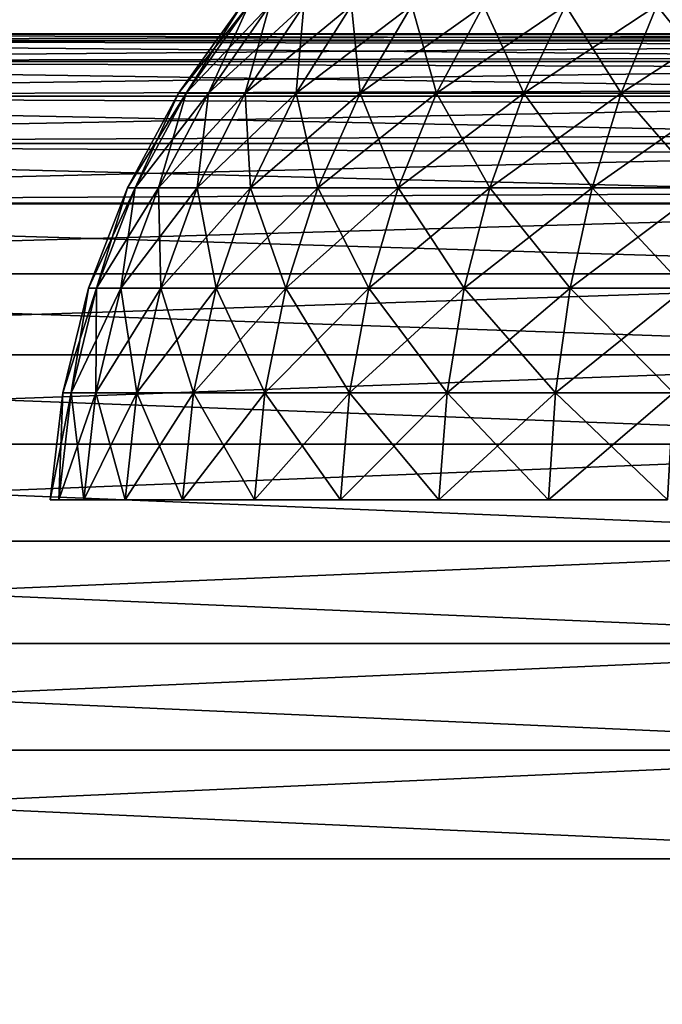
# Model space of a CAD drawing. Header units: millimetres. Extents: x -112 to 112, y -55 to 40.
# Tile 79 of 171: x -17.48 to -15.59, y 35.15 to 38.04. Entities that reach past the tile are written whole.
import ezdxf

# ---------------------------------------------------------------- set-up
doc = ezdxf.new("R2010")
doc.units = ezdxf.units.MM
doc.header["$LTSCALE"] = 52.148148
for name, color, linetype in [('103', 7, 'CONTINUOUS'), ('104', 7, 'CONTINUOUS'), ('52', 7, 'CONTINUOUS'), ('85', 7, 'CONTINUOUS'), ('87', 7, 'CONTINUOUS'), ('92', 7, 'CONTINUOUS'), ('93', 7, 'CONTINUOUS'), ('97', 7, 'CONTINUOUS'), ('98', 7, 'CONTINUOUS')]:
    doc.layers.add(name, color=color, linetype=linetype)

msp = doc.modelspace()

# ---------------------------------------------------------------- linework, layer by layer
at = {"layer": '103', "linetype": 'Continuous'}
for points in [[(-12.8128, 37.9794, -19.8839), (-19.8839, 37.9794, -12.8128), (-19.6576, 38, -12.5865), (-12.8128, 37.9794, -19.8839)], [(-12.5865, 38, -19.6576), (-12.8128, 37.9794, -19.8839), (-19.6576, 38, -12.5865), (-12.5865, 38, -19.6576)], [(-13.0353, 37.9181, -20.1064), (-20.1064, 37.9181, -13.0353), (-19.8839, 37.9794, -12.8128), (-13.0353, 37.9181, -20.1064)], [(-12.8128, 37.9794, -19.8839), (-13.0353, 37.9181, -20.1064), (-19.8839, 37.9794, -12.8128), (-12.8128, 37.9794, -19.8839)], [(-13.2505, 37.8169, -20.3216), (-20.3216, 37.8169, -13.2505), (-20.1064, 37.9181, -13.0353), (-13.2505, 37.8169, -20.3216)], [(-13.0353, 37.9181, -20.1064), (-13.2505, 37.8169, -20.3216), (-20.1064, 37.9181, -13.0353), (-13.0353, 37.9181, -20.1064)], [(-13.4548, 37.6777, -20.5258), (-20.5258, 37.6777, -13.4548), (-20.3216, 37.8169, -13.2505), (-13.4548, 37.6777, -20.5258)], [(-13.2505, 37.8169, -20.3216), (-13.4548, 37.6777, -20.5258), (-20.3216, 37.8169, -13.2505), (-13.2505, 37.8169, -20.3216)], [(-13.6447, 37.5026, -20.7158), (-20.7158, 37.5026, -13.6447), (-20.5258, 37.6777, -13.4548), (-13.6447, 37.5026, -20.7158)], [(-13.4548, 37.6777, -20.5258), (-13.6447, 37.5026, -20.7158), (-20.5258, 37.6777, -13.4548), (-13.4548, 37.6777, -20.5258)], [(-13.8173, 37.2946, -20.8883), (-20.8883, 37.2946, -13.8173), (-20.7158, 37.5026, -13.6447), (-13.8173, 37.2946, -20.8883)], [(-13.6447, 37.5026, -20.7158), (-13.8173, 37.2946, -20.8883), (-20.7158, 37.5026, -13.6447), (-13.6447, 37.5026, -20.7158)], [(-13.9696, 37.057, -21.0406), (-21.0406, 37.057, -13.9696), (-20.8883, 37.2946, -13.8173), (-13.9696, 37.057, -21.0406)], [(-13.8173, 37.2946, -20.8883), (-13.9696, 37.057, -21.0406), (-20.8883, 37.2946, -13.8173), (-13.8173, 37.2946, -20.8883)], [(-14.0991, 36.7938, -21.1702), (-21.1702, 36.7938, -14.0991), (-21.0406, 37.057, -13.9696), (-14.0991, 36.7938, -21.1702)], [(-13.9696, 37.057, -21.0406), (-14.0991, 36.7938, -21.1702), (-21.0406, 37.057, -13.9696), (-13.9696, 37.057, -21.0406)], [(-14.2038, 36.5093, -21.2749), (-21.2749, 36.5093, -14.2038), (-21.1702, 36.7938, -14.0991), (-14.2038, 36.5093, -21.2749)], [(-14.0991, 36.7938, -21.1702), (-14.2038, 36.5093, -21.2749), (-21.1702, 36.7938, -14.0991), (-14.0991, 36.7938, -21.1702)], [(-14.2818, 36.2083, -21.3529), (-21.3529, 36.2083, -14.2818), (-21.2749, 36.5093, -14.2038), (-14.2818, 36.2083, -21.3529)], [(-14.2038, 36.5093, -21.2749), (-14.2818, 36.2083, -21.3529), (-21.2749, 36.5093, -14.2038), (-14.2038, 36.5093, -21.2749)], [(-14.332, 35.8956, -21.4031), (-21.4031, 35.8956, -14.332), (-21.3529, 36.2083, -14.2818), (-14.332, 35.8956, -21.4031)], [(-14.2818, 36.2083, -21.3529), (-14.332, 35.8956, -21.4031), (-21.3529, 36.2083, -14.2818), (-14.2818, 36.2083, -21.3529)], [(-14.3534, 35.5763, -21.4245), (-21.4245, 35.5763, -14.3534), (-21.4031, 35.8956, -14.332), (-14.3534, 35.5763, -21.4245)], [(-14.332, 35.8956, -21.4031), (-14.3534, 35.5763, -21.4245), (-21.4031, 35.8956, -14.332), (-14.332, 35.8956, -21.4031)]]:
    msp.add_3dface(points, dxfattribs=at)
at = {"layer": '104', "linetype": 'Continuous'}
for points in [[(-15.5432, -19.4924, -22.6142), (-22.6142, -19.4924, -15.5432), (-21.4245, 35.5763, -14.3534), (-15.5432, -19.4924, -22.6142)], [(-14.3534, 35.5763, -21.4245), (-15.5432, -19.4924, -22.6142), (-21.4245, 35.5763, -14.3534), (-14.3534, 35.5763, -21.4245)]]:
    msp.add_3dface(points, dxfattribs=at)
at = {"layer": '52', "linetype": 'Continuous'}
for points in [[(-17.0114, 37.8256), (-16.8063, 38.0827, -0.3407), (-16.9894, 37.8256, -0.363), (-17.0114, 37.8256)], [(-16.9894, 37.8256, 0.363), (-16.8269, 38.0827), (-17.0114, 37.8256), (-16.9894, 37.8256, 0.363)], [(-16.8269, 38.0827), (-16.8063, 38.0827, -0.3407), (-17.0114, 37.8256), (-16.8269, 38.0827)], [(-16.8063, 38.0827, -0.3407), (-16.7448, 38.0827, -0.6765), (-16.9894, 37.8256, -0.363), (-16.8063, 38.0827, -0.3407)], [(-16.9239, 37.8256, 0.7207), (-16.8063, 38.0827, 0.3407), (-16.9894, 37.8256, 0.363), (-16.9239, 37.8256, 0.7207)], [(-16.8063, 38.0827, 0.3407), (-16.8269, 38.0827), (-16.9894, 37.8256, 0.363), (-16.8063, 38.0827, 0.3407)], [(-16.9894, 37.8256, -0.363), (-16.7448, 38.0827, -0.6765), (-16.9239, 37.8256, -0.7207), (-16.9894, 37.8256, -0.363)], [(-16.7448, 38.0827, -0.6765), (-16.6432, 38.0827, -1.0024), (-16.9239, 37.8256, -0.7207), (-16.7448, 38.0827, -0.6765)], [(-16.9239, 37.8256, -0.7207), (-16.6432, 38.0827, -1.0024), (-16.8157, 37.8256, -1.0678), (-16.9239, 37.8256, -0.7207)], [(-16.8157, 37.8256, 1.0678), (-16.7448, 38.0827, 0.6765), (-16.9239, 37.8256, 0.7207), (-16.8157, 37.8256, 1.0678)], [(-16.7448, 38.0827, 0.6765), (-16.8063, 38.0827, 0.3407), (-16.9239, 37.8256, 0.7207), (-16.7448, 38.0827, 0.6765)], [(-16.6432, 38.0827, -1.0024), (-16.5031, 38.0827, -1.3137), (-16.8157, 37.8256, -1.0678), (-16.6432, 38.0827, -1.0024)], [(-16.6664, 37.8256, 1.3995), (-16.6432, 38.0827, 1.0024), (-16.8157, 37.8256, 1.0678), (-16.6664, 37.8256, 1.3995)], [(-16.6432, 38.0827, 1.0024), (-16.7448, 38.0827, 0.6765), (-16.8157, 37.8256, 1.0678), (-16.6432, 38.0827, 1.0024)], [(-16.8157, 37.8256, -1.0678), (-16.5031, 38.0827, -1.3137), (-16.6664, 37.8256, -1.3995), (-16.8157, 37.8256, -1.0678)], [(-16.5031, 38.0827, -1.3137), (-16.3265, 38.0827, -1.6059), (-16.6664, 37.8256, -1.3995), (-16.5031, 38.0827, -1.3137)], [(-16.4783, 37.8256, 1.7107), (-16.5031, 38.0827, 1.3137), (-16.6664, 37.8256, 1.3995), (-16.4783, 37.8256, 1.7107)], [(-16.5031, 38.0827, 1.3137), (-16.6432, 38.0827, 1.0024), (-16.6664, 37.8256, 1.3995), (-16.5031, 38.0827, 1.3137)], [(-16.6664, 37.8256, -1.3995), (-16.3265, 38.0827, -1.6059), (-16.4783, 37.8256, -1.7107), (-16.6664, 37.8256, -1.3995)], [(-16.3265, 38.0827, 1.6059), (-16.5031, 38.0827, 1.3137), (-16.4783, 37.8256, 1.7107), (-16.3265, 38.0827, 1.6059)], [(-16.254, 37.8256, 1.9969), (-16.3265, 38.0827, 1.6059), (-16.4783, 37.8256, 1.7107), (-16.254, 37.8256, 1.9969)], [(-16.3265, 38.0827, -1.6059), (-16.116, 38.0827, -1.8746), (-16.4783, 37.8256, -1.7107), (-16.3265, 38.0827, -1.6059)], [(-16.4783, 37.8256, -1.7107), (-16.116, 38.0827, -1.8746), (-16.254, 37.8256, -1.9969), (-16.4783, 37.8256, -1.7107)], [(-16.116, 38.0827, 1.8746), (-16.3265, 38.0827, 1.6059), (-16.254, 37.8256, 1.9969), (-16.116, 38.0827, 1.8746)], [(-15.9969, 37.8256, 2.254), (-16.116, 38.0827, 1.8746), (-16.254, 37.8256, 1.9969), (-15.9969, 37.8256, 2.254)], [(-16.116, 38.0827, -1.8746), (-15.8746, 38.0827, -2.116), (-16.254, 37.8256, -1.9969), (-16.116, 38.0827, -1.8746)], [(-16.254, 37.8256, -1.9969), (-15.8746, 38.0827, -2.116), (-15.9969, 37.8256, -2.254), (-16.254, 37.8256, -1.9969)], [(-15.8746, 38.0827, 2.116), (-16.116, 38.0827, 1.8746), (-15.9969, 37.8256, 2.254), (-15.8746, 38.0827, 2.116)], [(-15.7107, 37.8256, 2.4783), (-15.8746, 38.0827, 2.116), (-15.9969, 37.8256, 2.254), (-15.7107, 37.8256, 2.4783)], [(-15.8746, 38.0827, -2.116), (-15.6059, 38.0827, -2.3265), (-15.9969, 37.8256, -2.254), (-15.8746, 38.0827, -2.116)], [(-15.9969, 37.8256, -2.254), (-15.6059, 38.0827, -2.3265), (-15.7107, 37.8256, -2.4783), (-15.9969, 37.8256, -2.254)], [(-15.6059, 38.0827, 2.3265), (-15.8746, 38.0827, 2.116), (-15.7107, 37.8256, 2.4783), (-15.6059, 38.0827, 2.3265)], [(-15.3995, 37.8256, 2.6664), (-15.6059, 38.0827, 2.3265), (-15.7107, 37.8256, 2.4783), (-15.3995, 37.8256, 2.6664)], [(-15.7107, 37.8256, -2.4783), (-15.3137, 38.0827, -2.5031), (-15.3995, 37.8256, -2.6664), (-15.7107, 37.8256, -2.4783)], [(-15.6059, 38.0827, -2.3265), (-15.3137, 38.0827, -2.5031), (-15.7107, 37.8256, -2.4783), (-15.6059, 38.0827, -2.3265)], [(-15.3137, 38.0827, 2.5031), (-15.6059, 38.0827, 2.3265), (-15.3995, 37.8256, 2.6664), (-15.3137, 38.0827, 2.5031)], [(-17.1618, 37.5472), (-16.9894, 37.8256, -0.363), (-17.1388, 37.5472, -0.3811), (-17.1618, 37.5472)], [(-17.1388, 37.5472, 0.3811), (-17.0114, 37.8256), (-17.1618, 37.5472), (-17.1388, 37.5472, 0.3811)], [(-17.0114, 37.8256), (-16.9894, 37.8256, -0.363), (-17.1618, 37.5472), (-17.0114, 37.8256)], [(-17.1388, 37.5472, -0.3811), (-16.9239, 37.8256, -0.7207), (-17.07, 37.5472, -0.7567), (-17.1388, 37.5472, -0.3811)], [(-16.9894, 37.8256, -0.363), (-16.9239, 37.8256, -0.7207), (-17.1388, 37.5472, -0.3811), (-16.9894, 37.8256, -0.363)], [(-17.07, 37.5472, 0.7567), (-16.9894, 37.8256, 0.363), (-17.1388, 37.5472, 0.3811), (-17.07, 37.5472, 0.7567)], [(-16.9894, 37.8256, 0.363), (-17.0114, 37.8256), (-17.1388, 37.5472, 0.3811), (-16.9894, 37.8256, 0.363)], [(-17.07, 37.5472, -0.7567), (-16.8157, 37.8256, -1.0678), (-16.9564, 37.5472, -1.1212), (-17.07, 37.5472, -0.7567)], [(-16.9239, 37.8256, -0.7207), (-16.8157, 37.8256, -1.0678), (-17.07, 37.5472, -0.7567), (-16.9239, 37.8256, -0.7207)], [(-16.9564, 37.5472, 1.1212), (-16.9239, 37.8256, 0.7207), (-17.07, 37.5472, 0.7567), (-16.9564, 37.5472, 1.1212)], [(-16.9239, 37.8256, 0.7207), (-16.9894, 37.8256, 0.363), (-17.07, 37.5472, 0.7567), (-16.9239, 37.8256, 0.7207)], [(-16.9564, 37.5472, -1.1212), (-16.6664, 37.8256, -1.3995), (-16.7997, 37.5472, -1.4694), (-16.9564, 37.5472, -1.1212)], [(-16.8157, 37.8256, -1.0678), (-16.6664, 37.8256, -1.3995), (-16.9564, 37.5472, -1.1212), (-16.8157, 37.8256, -1.0678)], [(-16.7997, 37.5472, 1.4694), (-16.8157, 37.8256, 1.0678), (-16.9564, 37.5472, 1.1212), (-16.7997, 37.5472, 1.4694)], [(-16.8157, 37.8256, 1.0678), (-16.9239, 37.8256, 0.7207), (-16.9564, 37.5472, 1.1212), (-16.8157, 37.8256, 1.0678)], [(-16.6664, 37.8256, 1.3995), (-16.8157, 37.8256, 1.0678), (-16.7997, 37.5472, 1.4694), (-16.6664, 37.8256, 1.3995)], [(-16.6021, 37.5472, 1.7961), (-16.6664, 37.8256, 1.3995), (-16.7997, 37.5472, 1.4694), (-16.6021, 37.5472, 1.7961)], [(-16.7997, 37.5472, -1.4694), (-16.4783, 37.8256, -1.7107), (-16.6021, 37.5472, -1.7961), (-16.7997, 37.5472, -1.4694)], [(-16.6664, 37.8256, -1.3995), (-16.4783, 37.8256, -1.7107), (-16.7997, 37.5472, -1.4694), (-16.6664, 37.8256, -1.3995)], [(-16.4783, 37.8256, 1.7107), (-16.6664, 37.8256, 1.3995), (-16.6021, 37.5472, 1.7961), (-16.4783, 37.8256, 1.7107)], [(-16.3667, 37.5472, 2.0967), (-16.4783, 37.8256, 1.7107), (-16.6021, 37.5472, 1.7961), (-16.3667, 37.5472, 2.0967)], [(-16.4783, 37.8256, -1.7107), (-16.254, 37.8256, -1.9969), (-16.6021, 37.5472, -1.7961), (-16.4783, 37.8256, -1.7107)], [(-16.6021, 37.5472, -1.7961), (-16.254, 37.8256, -1.9969), (-16.3667, 37.5472, -2.0967), (-16.6021, 37.5472, -1.7961)], [(-16.254, 37.8256, 1.9969), (-16.4783, 37.8256, 1.7107), (-16.3667, 37.5472, 2.0967), (-16.254, 37.8256, 1.9969)], [(-16.0967, 37.5472, 2.3667), (-16.254, 37.8256, 1.9969), (-16.3667, 37.5472, 2.0967), (-16.0967, 37.5472, 2.3667)], [(-16.254, 37.8256, -1.9969), (-15.9969, 37.8256, -2.254), (-16.3667, 37.5472, -2.0967), (-16.254, 37.8256, -1.9969)], [(-16.3667, 37.5472, -2.0967), (-15.9969, 37.8256, -2.254), (-16.0967, 37.5472, -2.3667), (-16.3667, 37.5472, -2.0967)], [(-15.9969, 37.8256, 2.254), (-16.254, 37.8256, 1.9969), (-16.0967, 37.5472, 2.3667), (-15.9969, 37.8256, 2.254)], [(-15.7961, 37.5472, 2.6021), (-15.9969, 37.8256, 2.254), (-16.0967, 37.5472, 2.3667), (-15.7961, 37.5472, 2.6021)], [(-16.0967, 37.5472, -2.3667), (-15.7107, 37.8256, -2.4783), (-15.7961, 37.5472, -2.6021), (-16.0967, 37.5472, -2.3667)], [(-15.9969, 37.8256, -2.254), (-15.7107, 37.8256, -2.4783), (-16.0967, 37.5472, -2.3667), (-15.9969, 37.8256, -2.254)], [(-15.7107, 37.8256, 2.4783), (-15.9969, 37.8256, 2.254), (-15.7961, 37.5472, 2.6021), (-15.7107, 37.8256, 2.4783)], [(-15.4694, 37.5472, 2.7997), (-15.7107, 37.8256, 2.4783), (-15.7961, 37.5472, 2.6021), (-15.4694, 37.5472, 2.7997)], [(-15.7961, 37.5472, -2.6021), (-15.3995, 37.8256, -2.6664), (-15.4694, 37.5472, -2.7997), (-15.7961, 37.5472, -2.6021)], [(-15.7107, 37.8256, -2.4783), (-15.3995, 37.8256, -2.6664), (-15.7961, 37.5472, -2.6021), (-15.7107, 37.8256, -2.4783)], [(-15.3995, 37.8256, 2.6664), (-15.7107, 37.8256, 2.4783), (-15.4694, 37.5472, 2.7997), (-15.3995, 37.8256, 2.6664)], [(-17.2521, 37.2521, 0.3949), (-17.1618, 37.5472), (-17.276, 37.2521), (-17.2521, 37.2521, 0.3949)], [(-17.1618, 37.5472), (-17.1388, 37.5472, -0.3811), (-17.276, 37.2521), (-17.1618, 37.5472)], [(-17.276, 37.2521), (-17.1388, 37.5472, -0.3811), (-17.2521, 37.2521, -0.3949), (-17.276, 37.2521)], [(-17.1808, 37.2521, 0.784), (-17.1388, 37.5472, 0.3811), (-17.2521, 37.2521, 0.3949), (-17.1808, 37.2521, 0.784)], [(-17.1388, 37.5472, 0.3811), (-17.1618, 37.5472), (-17.2521, 37.2521, 0.3949), (-17.1388, 37.5472, 0.3811)], [(-17.1388, 37.5472, -0.3811), (-17.07, 37.5472, -0.7567), (-17.2521, 37.2521, -0.3949), (-17.1388, 37.5472, -0.3811)], [(-17.2521, 37.2521, -0.3949), (-17.07, 37.5472, -0.7567), (-17.1808, 37.2521, -0.784), (-17.2521, 37.2521, -0.3949)], [(-17.0631, 37.2521, 1.1617), (-17.07, 37.5472, 0.7567), (-17.1808, 37.2521, 0.784), (-17.0631, 37.2521, 1.1617)], [(-17.07, 37.5472, 0.7567), (-17.1388, 37.5472, 0.3811), (-17.1808, 37.2521, 0.784), (-17.07, 37.5472, 0.7567)], [(-17.1808, 37.2521, -0.784), (-16.9564, 37.5472, -1.1212), (-17.0631, 37.2521, -1.1617), (-17.1808, 37.2521, -0.784)], [(-17.07, 37.5472, -0.7567), (-16.9564, 37.5472, -1.1212), (-17.1808, 37.2521, -0.784), (-17.07, 37.5472, -0.7567)], [(-16.9564, 37.5472, 1.1212), (-17.07, 37.5472, 0.7567), (-17.0631, 37.2521, 1.1617), (-16.9564, 37.5472, 1.1212)], [(-16.9007, 37.2521, 1.5224), (-16.9564, 37.5472, 1.1212), (-17.0631, 37.2521, 1.1617), (-16.9007, 37.2521, 1.5224)], [(-17.0631, 37.2521, -1.1617), (-16.7997, 37.5472, -1.4694), (-16.9007, 37.2521, -1.5224), (-17.0631, 37.2521, -1.1617)], [(-16.9564, 37.5472, -1.1212), (-16.7997, 37.5472, -1.4694), (-17.0631, 37.2521, -1.1617), (-16.9564, 37.5472, -1.1212)], [(-16.7997, 37.5472, 1.4694), (-16.9564, 37.5472, 1.1212), (-16.9007, 37.2521, 1.5224), (-16.7997, 37.5472, 1.4694)], [(-16.6961, 37.2521, 1.861), (-16.7997, 37.5472, 1.4694), (-16.9007, 37.2521, 1.5224), (-16.6961, 37.2521, 1.861)], [(-16.9007, 37.2521, -1.5224), (-16.6021, 37.5472, -1.7961), (-16.6961, 37.2521, -1.861), (-16.9007, 37.2521, -1.5224)], [(-16.7997, 37.5472, -1.4694), (-16.6021, 37.5472, -1.7961), (-16.9007, 37.2521, -1.5224), (-16.7997, 37.5472, -1.4694)], [(-16.6021, 37.5472, 1.7961), (-16.7997, 37.5472, 1.4694), (-16.6961, 37.2521, 1.861), (-16.6021, 37.5472, 1.7961)], [(-16.4521, 37.2521, 2.1724), (-16.6021, 37.5472, 1.7961), (-16.6961, 37.2521, 1.861), (-16.4521, 37.2521, 2.1724)], [(-16.6961, 37.2521, -1.861), (-16.3667, 37.5472, -2.0967), (-16.4521, 37.2521, -2.1724), (-16.6961, 37.2521, -1.861)], [(-16.6021, 37.5472, -1.7961), (-16.3667, 37.5472, -2.0967), (-16.6961, 37.2521, -1.861), (-16.6021, 37.5472, -1.7961)], [(-16.3667, 37.5472, 2.0967), (-16.6021, 37.5472, 1.7961), (-16.4521, 37.2521, 2.1724), (-16.3667, 37.5472, 2.0967)], [(-16.1724, 37.2521, 2.4521), (-16.3667, 37.5472, 2.0967), (-16.4521, 37.2521, 2.1724), (-16.1724, 37.2521, 2.4521)], [(-16.4521, 37.2521, -2.1724), (-16.0967, 37.5472, -2.3667), (-16.1724, 37.2521, -2.4521), (-16.4521, 37.2521, -2.1724)], [(-16.3667, 37.5472, -2.0967), (-16.0967, 37.5472, -2.3667), (-16.4521, 37.2521, -2.1724), (-16.3667, 37.5472, -2.0967)], [(-16.0967, 37.5472, 2.3667), (-16.3667, 37.5472, 2.0967), (-16.1724, 37.2521, 2.4521), (-16.0967, 37.5472, 2.3667)], [(-15.861, 37.2521, 2.6961), (-16.0967, 37.5472, 2.3667), (-16.1724, 37.2521, 2.4521), (-15.861, 37.2521, 2.6961)], [(-16.1724, 37.2521, -2.4521), (-15.7961, 37.5472, -2.6021), (-15.861, 37.2521, -2.6961), (-16.1724, 37.2521, -2.4521)], [(-16.0967, 37.5472, -2.3667), (-15.7961, 37.5472, -2.6021), (-16.1724, 37.2521, -2.4521), (-16.0967, 37.5472, -2.3667)], [(-15.7961, 37.5472, 2.6021), (-16.0967, 37.5472, 2.3667), (-15.861, 37.2521, 2.6961), (-15.7961, 37.5472, 2.6021)], [(-15.5224, 37.2521, 2.9007), (-15.7961, 37.5472, 2.6021), (-15.861, 37.2521, 2.6961), (-15.5224, 37.2521, 2.9007)], [(-15.861, 37.2521, -2.6961), (-15.4694, 37.5472, -2.7997), (-15.5224, 37.2521, -2.9007), (-15.861, 37.2521, -2.6961)], [(-15.7961, 37.5472, -2.6021), (-15.4694, 37.5472, -2.7997), (-15.861, 37.2521, -2.6961), (-15.7961, 37.5472, -2.6021)], [(-15.4694, 37.5472, 2.7997), (-15.7961, 37.5472, 2.6021), (-15.5224, 37.2521, 2.9007), (-15.4694, 37.5472, 2.7997)], [(-17.3519, 36.9449), (-17.2521, 37.2521, -0.3949), (-17.3274, 36.9449, -0.404), (-17.3519, 36.9449)], [(-17.3274, 36.9449, 0.404), (-17.276, 37.2521), (-17.3519, 36.9449), (-17.3274, 36.9449, 0.404)], [(-17.276, 37.2521), (-17.2521, 37.2521, -0.3949), (-17.3519, 36.9449), (-17.276, 37.2521)], [(-17.3274, 36.9449, -0.404), (-17.1808, 37.2521, -0.784), (-17.2545, 36.9449, -0.8022), (-17.3274, 36.9449, -0.404)], [(-17.2521, 37.2521, -0.3949), (-17.1808, 37.2521, -0.784), (-17.3274, 36.9449, -0.404), (-17.2521, 37.2521, -0.3949)], [(-17.2545, 36.9449, 0.8022), (-17.2521, 37.2521, 0.3949), (-17.3274, 36.9449, 0.404), (-17.2545, 36.9449, 0.8022)], [(-17.2521, 37.2521, 0.3949), (-17.276, 37.2521), (-17.3274, 36.9449, 0.404), (-17.2521, 37.2521, 0.3949)], [(-17.2545, 36.9449, -0.8022), (-17.0631, 37.2521, -1.1617), (-17.134, 36.9449, -1.1886), (-17.2545, 36.9449, -0.8022)], [(-17.1808, 37.2521, -0.784), (-17.0631, 37.2521, -1.1617), (-17.2545, 36.9449, -0.8022), (-17.1808, 37.2521, -0.784)], [(-17.134, 36.9449, 1.1886), (-17.1808, 37.2521, 0.784), (-17.2545, 36.9449, 0.8022), (-17.134, 36.9449, 1.1886)], [(-17.1808, 37.2521, 0.784), (-17.2521, 37.2521, 0.3949), (-17.2545, 36.9449, 0.8022), (-17.1808, 37.2521, 0.784)], [(-17.0631, 37.2521, 1.1617), (-17.1808, 37.2521, 0.784), (-17.134, 36.9449, 1.1886), (-17.0631, 37.2521, 1.1617)], [(-17.134, 36.9449, -1.1886), (-16.9007, 37.2521, -1.5224), (-16.9679, 36.9449, -1.5577), (-17.134, 36.9449, -1.1886)], [(-17.0631, 37.2521, -1.1617), (-16.9007, 37.2521, -1.5224), (-17.134, 36.9449, -1.1886), (-17.0631, 37.2521, -1.1617)], [(-16.9679, 36.9449, 1.5577), (-17.0631, 37.2521, 1.1617), (-17.134, 36.9449, 1.1886), (-16.9679, 36.9449, 1.5577)], [(-16.9007, 37.2521, 1.5224), (-17.0631, 37.2521, 1.1617), (-16.9679, 36.9449, 1.5577), (-16.9007, 37.2521, 1.5224)], [(-16.9679, 36.9449, -1.5577), (-16.6961, 37.2521, -1.861), (-16.7585, 36.9449, -1.9041), (-16.9679, 36.9449, -1.5577)], [(-16.9007, 37.2521, -1.5224), (-16.6961, 37.2521, -1.861), (-16.9679, 36.9449, -1.5577), (-16.9007, 37.2521, -1.5224)], [(-16.7585, 36.9449, 1.9041), (-16.9007, 37.2521, 1.5224), (-16.9679, 36.9449, 1.5577), (-16.7585, 36.9449, 1.9041)], [(-16.6961, 37.2521, 1.861), (-16.9007, 37.2521, 1.5224), (-16.7585, 36.9449, 1.9041), (-16.6961, 37.2521, 1.861)], [(-16.7585, 36.9449, -1.9041), (-16.4521, 37.2521, -2.1724), (-16.5089, 36.9449, -2.2227), (-16.7585, 36.9449, -1.9041)], [(-16.6961, 37.2521, -1.861), (-16.4521, 37.2521, -2.1724), (-16.7585, 36.9449, -1.9041), (-16.6961, 37.2521, -1.861)], [(-16.5089, 36.9449, 2.2227), (-16.6961, 37.2521, 1.861), (-16.7585, 36.9449, 1.9041), (-16.5089, 36.9449, 2.2227)], [(-16.4521, 37.2521, 2.1724), (-16.6961, 37.2521, 1.861), (-16.5089, 36.9449, 2.2227), (-16.4521, 37.2521, 2.1724)], [(-16.5089, 36.9449, -2.2227), (-16.1724, 37.2521, -2.4521), (-16.2227, 36.9449, -2.5089), (-16.5089, 36.9449, -2.2227)], [(-16.4521, 37.2521, -2.1724), (-16.1724, 37.2521, -2.4521), (-16.5089, 36.9449, -2.2227), (-16.4521, 37.2521, -2.1724)], [(-16.2227, 36.9449, 2.5089), (-16.4521, 37.2521, 2.1724), (-16.5089, 36.9449, 2.2227), (-16.2227, 36.9449, 2.5089)], [(-16.1724, 37.2521, 2.4521), (-16.4521, 37.2521, 2.1724), (-16.2227, 36.9449, 2.5089), (-16.1724, 37.2521, 2.4521)], [(-16.2227, 36.9449, -2.5089), (-15.861, 37.2521, -2.6961), (-15.9041, 36.9449, -2.7585), (-16.2227, 36.9449, -2.5089)], [(-16.1724, 37.2521, -2.4521), (-15.861, 37.2521, -2.6961), (-16.2227, 36.9449, -2.5089), (-16.1724, 37.2521, -2.4521)], [(-15.9041, 36.9449, 2.7585), (-16.1724, 37.2521, 2.4521), (-16.2227, 36.9449, 2.5089), (-15.9041, 36.9449, 2.7585)], [(-15.861, 37.2521, 2.6961), (-16.1724, 37.2521, 2.4521), (-15.9041, 36.9449, 2.7585), (-15.861, 37.2521, 2.6961)], [(-15.9041, 36.9449, -2.7585), (-15.5224, 37.2521, -2.9007), (-15.5577, 36.9449, -2.9679), (-15.9041, 36.9449, -2.7585)], [(-15.861, 37.2521, -2.6961), (-15.5224, 37.2521, -2.9007), (-15.9041, 36.9449, -2.7585), (-15.861, 37.2521, -2.6961)], [(-15.5577, 36.9449, 2.9679), (-15.861, 37.2521, 2.6961), (-15.9041, 36.9449, 2.7585), (-15.5577, 36.9449, 2.9679)], [(-15.5224, 37.2521, 2.9007), (-15.861, 37.2521, 2.6961), (-15.5577, 36.9449, 2.9679), (-15.5224, 37.2521, 2.9007)], [(-17.3883, 36.6308, 0), (-17.3274, 36.9449, -0.404), (-17.3636, 36.6308, -0.4084), (-17.3883, 36.6308, 0)], [(-17.3636, 36.6308, 0.4084), (-17.3519, 36.9449), (-17.3883, 36.6308, 0), (-17.3636, 36.6308, 0.4084)], [(-17.3519, 36.9449), (-17.3274, 36.9449, -0.404), (-17.3883, 36.6308, 0), (-17.3519, 36.9449)], [(-17.3636, 36.6308, -0.4084), (-17.2545, 36.9449, -0.8022), (-17.2899, 36.6308, -0.8109), (-17.3636, 36.6308, -0.4084)], [(-17.3274, 36.9449, -0.404), (-17.2545, 36.9449, -0.8022), (-17.3636, 36.6308, -0.4084), (-17.3274, 36.9449, -0.404)], [(-17.2899, 36.6308, 0.8109), (-17.3274, 36.9449, 0.404), (-17.3636, 36.6308, 0.4084), (-17.2899, 36.6308, 0.8109)], [(-17.3274, 36.9449, 0.404), (-17.3519, 36.9449), (-17.3636, 36.6308, 0.4084), (-17.3274, 36.9449, 0.404)], [(-17.2545, 36.9449, 0.8022), (-17.3274, 36.9449, 0.404), (-17.2899, 36.6308, 0.8109), (-17.2545, 36.9449, 0.8022)], [(-17.2899, 36.6308, -0.8109), (-17.134, 36.9449, -1.1886), (-17.1681, 36.6308, -1.2015), (-17.2899, 36.6308, -0.8109)], [(-17.2545, 36.9449, -0.8022), (-17.134, 36.9449, -1.1886), (-17.2899, 36.6308, -0.8109), (-17.2545, 36.9449, -0.8022)], [(-17.1681, 36.6308, 1.2015), (-17.2545, 36.9449, 0.8022), (-17.2899, 36.6308, 0.8109), (-17.1681, 36.6308, 1.2015)], [(-17.134, 36.9449, 1.1886), (-17.2545, 36.9449, 0.8022), (-17.1681, 36.6308, 1.2015), (-17.134, 36.9449, 1.1886)], [(-17.1681, 36.6308, -1.2015), (-16.9679, 36.9449, -1.5577), (-17.0002, 36.6308, -1.5746), (-17.1681, 36.6308, -1.2015)], [(-17.134, 36.9449, -1.1886), (-16.9679, 36.9449, -1.5577), (-17.1681, 36.6308, -1.2015), (-17.134, 36.9449, -1.1886)], [(-17.0002, 36.6308, 1.5746), (-17.134, 36.9449, 1.1886), (-17.1681, 36.6308, 1.2015), (-17.0002, 36.6308, 1.5746)], [(-16.9679, 36.9449, 1.5577), (-17.134, 36.9449, 1.1886), (-17.0002, 36.6308, 1.5746), (-16.9679, 36.9449, 1.5577)], [(-17.0002, 36.6308, -1.5746), (-16.7585, 36.9449, -1.9041), (-16.7885, 36.6308, -1.9248), (-17.0002, 36.6308, -1.5746)], [(-16.9679, 36.9449, -1.5577), (-16.7585, 36.9449, -1.9041), (-17.0002, 36.6308, -1.5746), (-16.9679, 36.9449, -1.5577)], [(-16.7885, 36.6308, 1.9248), (-16.9679, 36.9449, 1.5577), (-17.0002, 36.6308, 1.5746), (-16.7885, 36.6308, 1.9248)], [(-16.7585, 36.9449, 1.9041), (-16.9679, 36.9449, 1.5577), (-16.7885, 36.6308, 1.9248), (-16.7585, 36.9449, 1.9041)], [(-16.7585, 36.9449, -1.9041), (-16.5089, 36.9449, -2.2227), (-16.7885, 36.6308, -1.9248), (-16.7585, 36.9449, -1.9041)], [(-16.7885, 36.6308, -1.9248), (-16.5089, 36.9449, -2.2227), (-16.5362, 36.6308, -2.2469), (-16.7885, 36.6308, -1.9248)], [(-16.5362, 36.6308, 2.2469), (-16.7585, 36.9449, 1.9041), (-16.7885, 36.6308, 1.9248), (-16.5362, 36.6308, 2.2469)], [(-16.5089, 36.9449, 2.2227), (-16.7585, 36.9449, 1.9041), (-16.5362, 36.6308, 2.2469), (-16.5089, 36.9449, 2.2227)], [(-16.5089, 36.9449, -2.2227), (-16.2227, 36.9449, -2.5089), (-16.5362, 36.6308, -2.2469), (-16.5089, 36.9449, -2.2227)], [(-16.5362, 36.6308, -2.2469), (-16.2227, 36.9449, -2.5089), (-16.2469, 36.6308, -2.5362), (-16.5362, 36.6308, -2.2469)], [(-16.2469, 36.6308, 2.5362), (-16.5089, 36.9449, 2.2227), (-16.5362, 36.6308, 2.2469), (-16.2469, 36.6308, 2.5362)], [(-16.2227, 36.9449, 2.5089), (-16.5089, 36.9449, 2.2227), (-16.2469, 36.6308, 2.5362), (-16.2227, 36.9449, 2.5089)], [(-16.2469, 36.6308, -2.5362), (-15.9041, 36.9449, -2.7585), (-15.9248, 36.6308, -2.7885), (-16.2469, 36.6308, -2.5362)], [(-16.2227, 36.9449, -2.5089), (-15.9041, 36.9449, -2.7585), (-16.2469, 36.6308, -2.5362), (-16.2227, 36.9449, -2.5089)], [(-15.9248, 36.6308, 2.7885), (-16.2227, 36.9449, 2.5089), (-16.2469, 36.6308, 2.5362), (-15.9248, 36.6308, 2.7885)], [(-15.9041, 36.9449, 2.7585), (-16.2227, 36.9449, 2.5089), (-15.9248, 36.6308, 2.7885), (-15.9041, 36.9449, 2.7585)], [(-15.9248, 36.6308, -2.7885), (-15.5577, 36.9449, -2.9679), (-15.5746, 36.6308, -3.0002), (-15.9248, 36.6308, -2.7885)], [(-15.9041, 36.9449, -2.7585), (-15.5577, 36.9449, -2.9679), (-15.9248, 36.6308, -2.7885), (-15.9041, 36.9449, -2.7585)], [(-15.5746, 36.6308, 3.0002), (-15.9041, 36.9449, 2.7585), (-15.9248, 36.6308, 2.7885), (-15.5746, 36.6308, 3.0002)], [(-15.5577, 36.9449, 2.9679), (-15.9041, 36.9449, 2.7585), (-15.5746, 36.6308, 3.0002), (-15.5577, 36.9449, 2.9679)]]:
    msp.add_3dface(points, dxfattribs=at)
at = {"layer": '85', "linetype": 'Continuous'}
for points in [[(-19.6576, 38, 12.5865), (12.8128, 37.9794, -19.8839), (-19.8839, 37.9794, 12.8128), (-19.6576, 38, 12.5865)], [(12.5865, 38, -19.6576), (12.8128, 37.9794, -19.8839), (-19.6576, 38, 12.5865), (12.5865, 38, -19.6576)], [(-19.8839, 37.9794, 12.8128), (13.0353, 37.9181, -20.1064), (-20.1064, 37.9181, 13.0353), (-19.8839, 37.9794, 12.8128)], [(12.8128, 37.9794, -19.8839), (13.0353, 37.9181, -20.1064), (-19.8839, 37.9794, 12.8128), (12.8128, 37.9794, -19.8839)], [(-20.1064, 37.9181, 13.0353), (13.2505, 37.8169, -20.3216), (-20.3216, 37.8169, 13.2505), (-20.1064, 37.9181, 13.0353)], [(13.0353, 37.9181, -20.1064), (13.2505, 37.8169, -20.3216), (-20.1064, 37.9181, 13.0353), (13.0353, 37.9181, -20.1064)], [(-20.3216, 37.8169, 13.2505), (13.4548, 37.6777, -20.5258), (-20.5258, 37.6777, 13.4548), (-20.3216, 37.8169, 13.2505)], [(13.2505, 37.8169, -20.3216), (13.4548, 37.6777, -20.5258), (-20.3216, 37.8169, 13.2505), (13.2505, 37.8169, -20.3216)], [(-20.5258, 37.6777, 13.4548), (13.6447, 37.5026, -20.7158), (-20.7158, 37.5026, 13.6447), (-20.5258, 37.6777, 13.4548)], [(13.4548, 37.6777, -20.5258), (13.6447, 37.5026, -20.7158), (-20.5258, 37.6777, 13.4548), (13.4548, 37.6777, -20.5258)], [(-19.6576, 37.5, 12.5865), (-20.7158, 37.5026, 13.6447), (12.5865, 37.5, -19.6576), (-19.6576, 37.5, 12.5865)], [(-20.7158, 37.5026, 13.6447), (13.6447, 37.5026, -20.7158), (12.5865, 37.5, -19.6576), (-20.7158, 37.5026, 13.6447)]]:
    msp.add_3dface(points, dxfattribs=at)
at = {"layer": '87', "linetype": 'Continuous'}
for points in [[(-13.9688, 38, 13.6568), (-19.6576, 38, 12.5865), (-13.8239, 38, 13.8239), (-13.9688, 38, 13.6568)], [(-14.0883, 38, 13.4707), (-19.6576, 38, 12.5865), (-13.9688, 38, 13.6568), (-14.0883, 38, 13.4707)], [(-14.1802, 38, 13.2696), (-19.6576, 38, 12.5865), (-14.0883, 38, 13.4707), (-14.1802, 38, 13.2696)], [(-14.2425, 38, 13.0574), (-19.6576, 38, 12.5865), (-14.1802, 38, 13.2696), (-14.2425, 38, 13.0574)], [(-14.274, 38, 12.8385), (-19.6576, 38, 12.5865), (-14.2425, 38, 13.0574), (-14.274, 38, 12.8385)], [(-14.274, 38, 12.6173), (-19.6576, 38, 12.5865), (-14.274, 38, 12.8385), (-14.274, 38, 12.6173)], [(-14.2425, 38, 12.3985), (-19.6576, 38, 12.5865), (-14.274, 38, 12.6173), (-14.2425, 38, 12.3985)], [(-14.1802, 38, 12.1862), (-19.6576, 38, 12.5865), (-14.2425, 38, 12.3985), (-14.1802, 38, 12.1862)], [(-14.0883, 38, 11.9851), (-19.6576, 38, 12.5865), (-14.1802, 38, 12.1862), (-14.0883, 38, 11.9851)], [(-13.9688, 38, 11.799), (-19.6576, 38, 12.5865), (-14.0883, 38, 11.9851), (-13.9688, 38, 11.799)], [(-13.8239, 38, 11.6319), (-19.6576, 38, 12.5865), (-13.9688, 38, 11.799), (-13.8239, 38, 11.6319)], [(-13.2696, 38, 14.1802), (-19.6576, 38, 12.5865), (-13.0574, 38, 14.2425), (-13.2696, 38, 14.1802)], [(-13.4707, 38, 14.0883), (-19.6576, 38, 12.5865), (-13.2696, 38, 14.1802), (-13.4707, 38, 14.0883)], [(-13.6568, 38, 13.9688), (-19.6576, 38, 12.5865), (-13.4707, 38, 14.0883), (-13.6568, 38, 13.9688)], [(-13.8239, 38, 13.8239), (-19.6576, 38, 12.5865), (-13.6568, 38, 13.9688), (-13.8239, 38, 13.8239)], [(-13.6568, 38, 11.4871), (-19.6576, 38, 12.5865), (-13.8239, 38, 11.6319), (-13.6568, 38, 11.4871)], [(11.2757, 38, -13.2696), (-19.6576, 38, 12.5865), (11.2133, 38, -13.0574), (11.2757, 38, -13.2696)], [(11.3675, 38, -13.4707), (-19.6576, 38, 12.5865), (11.2757, 38, -13.2696), (11.3675, 38, -13.4707)], [(11.4871, 38, -13.6568), (-19.6576, 38, 12.5865), (11.3675, 38, -13.4707), (11.4871, 38, -13.6568)], [(11.6319, 38, -13.8239), (-19.6576, 38, 12.5865), (11.4871, 38, -13.6568), (11.6319, 38, -13.8239)], [(11.799, 38, -13.9688), (-19.6576, 38, 12.5865), (11.6319, 38, -13.8239), (11.799, 38, -13.9688)], [(-19.6576, 38, 12.5865), (-12.5865, 38, 19.6576), (-13.0574, 38, 14.2425), (-19.6576, 38, 12.5865)], [(-13.4707, 38, 11.3675), (-19.6576, 38, 12.5865), (-13.6568, 38, 11.4871), (-13.4707, 38, 11.3675)], [(-13.2696, 38, 11.2757), (-19.6576, 38, 12.5865), (-13.4707, 38, 11.3675), (-13.2696, 38, 11.2757)], [(-13.0574, 38, 11.2133), (-19.6576, 38, 12.5865), (-13.2696, 38, 11.2757), (-13.0574, 38, 11.2133)], [(11.6319, 38, -11.6319), (-19.6576, 38, 12.5865), (-13.0574, 38, 11.2133), (11.6319, 38, -11.6319)], [(11.4871, 38, -11.799), (-19.6576, 38, 12.5865), (11.6319, 38, -11.6319), (11.4871, 38, -11.799)], [(11.3675, 38, -11.9851), (-19.6576, 38, 12.5865), (11.4871, 38, -11.799), (11.3675, 38, -11.9851)], [(11.2757, 38, -12.1862), (-19.6576, 38, 12.5865), (11.3675, 38, -11.9851), (11.2757, 38, -12.1862)], [(11.2133, 38, -12.3985), (-19.6576, 38, 12.5865), (11.2757, 38, -12.1862), (11.2133, 38, -12.3985)], [(11.1819, 38, -12.6173), (-19.6576, 38, 12.5865), (11.2133, 38, -12.3985), (11.1819, 38, -12.6173)], [(11.1819, 38, -12.8385), (-19.6576, 38, 12.5865), (11.1819, 38, -12.6173), (11.1819, 38, -12.8385)], [(11.2133, 38, -13.0574), (-19.6576, 38, 12.5865), (11.1819, 38, -12.8385), (11.2133, 38, -13.0574)], [(12.5865, 38, -19.6576), (-19.6576, 38, 12.5865), (11.799, 38, -13.9688), (12.5865, 38, -19.6576)]]:
    msp.add_3dface(points, dxfattribs=at)
at = {"layer": '92', "linetype": 'Continuous'}
for points in [[(-19.8839, 37.9794, 12.8128), (-12.8128, 37.9794, 19.8839), (-12.5865, 38, 19.6576), (-19.8839, 37.9794, 12.8128)], [(-19.6576, 38, 12.5865), (-19.8839, 37.9794, 12.8128), (-12.5865, 38, 19.6576), (-19.6576, 38, 12.5865)], [(-20.1064, 37.9181, 13.0353), (-13.0353, 37.9181, 20.1064), (-12.8128, 37.9794, 19.8839), (-20.1064, 37.9181, 13.0353)], [(-19.8839, 37.9794, 12.8128), (-20.1064, 37.9181, 13.0353), (-12.8128, 37.9794, 19.8839), (-19.8839, 37.9794, 12.8128)], [(-20.3216, 37.8169, 13.2505), (-13.2505, 37.8169, 20.3216), (-13.0353, 37.9181, 20.1064), (-20.3216, 37.8169, 13.2505)], [(-20.1064, 37.9181, 13.0353), (-20.3216, 37.8169, 13.2505), (-13.0353, 37.9181, 20.1064), (-20.1064, 37.9181, 13.0353)], [(-20.3216, 37.8169, 13.2505), (-20.5258, 37.6777, 13.4548), (-13.2505, 37.8169, 20.3216), (-20.3216, 37.8169, 13.2505)], [(-20.5258, 37.6777, 13.4548), (-13.4548, 37.6777, 20.5258), (-13.2505, 37.8169, 20.3216), (-20.5258, 37.6777, 13.4548)], [(-20.5258, 37.6777, 13.4548), (-20.7158, 37.5026, 13.6447), (-13.4548, 37.6777, 20.5258), (-20.5258, 37.6777, 13.4548)], [(-20.7158, 37.5026, 13.6447), (-13.6447, 37.5026, 20.7158), (-13.4548, 37.6777, 20.5258), (-20.7158, 37.5026, 13.6447)], [(-20.7158, 37.5026, 13.6447), (-20.8883, 37.2946, 13.8173), (-13.6447, 37.5026, 20.7158), (-20.7158, 37.5026, 13.6447)], [(-20.8883, 37.2946, 13.8173), (-13.8173, 37.2946, 20.8883), (-13.6447, 37.5026, 20.7158), (-20.8883, 37.2946, 13.8173)], [(-21.0406, 37.057, 13.9696), (-13.9696, 37.057, 21.0406), (-13.8173, 37.2946, 20.8883), (-21.0406, 37.057, 13.9696)], [(-20.8883, 37.2946, 13.8173), (-21.0406, 37.057, 13.9696), (-13.8173, 37.2946, 20.8883), (-20.8883, 37.2946, 13.8173)], [(-21.1702, 36.7938, 14.0991), (-14.0991, 36.7938, 21.1702), (-13.9696, 37.057, 21.0406), (-21.1702, 36.7938, 14.0991)], [(-21.0406, 37.057, 13.9696), (-21.1702, 36.7938, 14.0991), (-13.9696, 37.057, 21.0406), (-21.0406, 37.057, 13.9696)], [(-21.2749, 36.5093, 14.2038), (-14.2038, 36.5093, 21.2749), (-14.0991, 36.7938, 21.1702), (-21.2749, 36.5093, 14.2038)], [(-21.1702, 36.7938, 14.0991), (-21.2749, 36.5093, 14.2038), (-14.0991, 36.7938, 21.1702), (-21.1702, 36.7938, 14.0991)], [(-21.3529, 36.2083, 14.2818), (-14.2818, 36.2083, 21.3529), (-14.2038, 36.5093, 21.2749), (-21.3529, 36.2083, 14.2818)], [(-21.2749, 36.5093, 14.2038), (-21.3529, 36.2083, 14.2818), (-14.2038, 36.5093, 21.2749), (-21.2749, 36.5093, 14.2038)], [(-21.3529, 36.2083, 14.2818), (-21.4031, 35.8956, 14.332), (-14.2818, 36.2083, 21.3529), (-21.3529, 36.2083, 14.2818)], [(-21.4031, 35.8956, 14.332), (-14.332, 35.8956, 21.4031), (-14.2818, 36.2083, 21.3529), (-21.4031, 35.8956, 14.332)], [(-21.4031, 35.8956, 14.332), (-21.4245, 35.5763, 14.3534), (-14.332, 35.8956, 21.4031), (-21.4031, 35.8956, 14.332)], [(-21.4245, 35.5763, 14.3534), (-14.3534, 35.5763, 21.4245), (-14.332, 35.8956, 21.4031), (-21.4245, 35.5763, 14.3534)]]:
    msp.add_3dface(points, dxfattribs=at)
at = {"layer": '93', "linetype": 'Continuous'}
for points in [[(-21.4245, 35.5763, 14.3534), (-22.6142, -19.4924, 15.5432), (-14.3534, 35.5763, 21.4245), (-21.4245, 35.5763, 14.3534)], [(-22.6142, -19.4924, 15.5432), (-15.5432, -19.4924, 22.6142), (-14.3534, 35.5763, 21.4245), (-22.6142, -19.4924, 15.5432)]]:
    msp.add_3dface(points, dxfattribs=at)
at = {"layer": '97', "linetype": 'Continuous'}
for points in [[(12.5865, 38, 19.6576), (-19.8839, 37.9794, -12.8128), (12.8128, 37.9794, 19.8839), (12.5865, 38, 19.6576)], [(-19.6576, 38, -12.5865), (-19.8839, 37.9794, -12.8128), (12.5865, 38, 19.6576), (-19.6576, 38, -12.5865)], [(12.8128, 37.9794, 19.8839), (-20.1064, 37.9181, -13.0353), (13.0353, 37.9181, 20.1064), (12.8128, 37.9794, 19.8839)], [(-19.8839, 37.9794, -12.8128), (-20.1064, 37.9181, -13.0353), (12.8128, 37.9794, 19.8839), (-19.8839, 37.9794, -12.8128)], [(13.0353, 37.9181, 20.1064), (-20.3216, 37.8169, -13.2505), (13.2505, 37.8169, 20.3216), (13.0353, 37.9181, 20.1064)], [(-20.1064, 37.9181, -13.0353), (-20.3216, 37.8169, -13.2505), (13.0353, 37.9181, 20.1064), (-20.1064, 37.9181, -13.0353)], [(13.2505, 37.8169, 20.3216), (-20.5258, 37.6777, -13.4548), (13.4548, 37.6777, 20.5258), (13.2505, 37.8169, 20.3216)], [(-20.3216, 37.8169, -13.2505), (-20.5258, 37.6777, -13.4548), (13.2505, 37.8169, 20.3216), (-20.3216, 37.8169, -13.2505)], [(-20.5258, 37.6777, -13.4548), (-20.7158, 37.5026, -13.6447), (13.4548, 37.6777, 20.5258), (-20.5258, 37.6777, -13.4548)], [(13.4548, 37.6777, 20.5258), (-20.7158, 37.5026, -13.6447), (13.6447, 37.5026, 20.7158), (13.4548, 37.6777, 20.5258)], [(-20.7158, 37.5026, -13.6447), (-19.6576, 37.5, -12.5865), (13.6447, 37.5026, 20.7158), (-20.7158, 37.5026, -13.6447)], [(-19.6576, 37.5, -12.5865), (12.5865, 37.5, 19.6576), (13.6447, 37.5026, 20.7158), (-19.6576, 37.5, -12.5865)]]:
    msp.add_3dface(points, dxfattribs=at)
at = {"layer": '98', "linetype": 'Continuous'}
for points in [[(-12.5865, 38, -19.6576), (-19.6576, 38, -12.5865), (-14.2425, 38, -13.0574), (-12.5865, 38, -19.6576)], [(-19.6576, 38, -12.5865), (12.5865, 38, 19.6576), (-13.9688, 38, -11.799), (-19.6576, 38, -12.5865)], [(-14.2425, 38, -13.0574), (-19.6576, 38, -12.5865), (-14.274, 38, -12.8385), (-14.2425, 38, -13.0574)], [(-14.274, 38, -12.8385), (-19.6576, 38, -12.5865), (-14.274, 38, -12.6173), (-14.274, 38, -12.8385)], [(-14.274, 38, -12.6173), (-19.6576, 38, -12.5865), (-14.2425, 38, -12.3985), (-14.274, 38, -12.6173)], [(-14.2425, 38, -12.3985), (-19.6576, 38, -12.5865), (-14.1802, 38, -12.1862), (-14.2425, 38, -12.3985)], [(-14.1802, 38, -12.1862), (-19.6576, 38, -12.5865), (-14.0883, 38, -11.9851), (-14.1802, 38, -12.1862)], [(-14.0883, 38, -11.9851), (-19.6576, 38, -12.5865), (-13.9688, 38, -11.799), (-14.0883, 38, -11.9851)]]:
    msp.add_3dface(points, dxfattribs=at)

doc.saveas('drawing.dxf')
